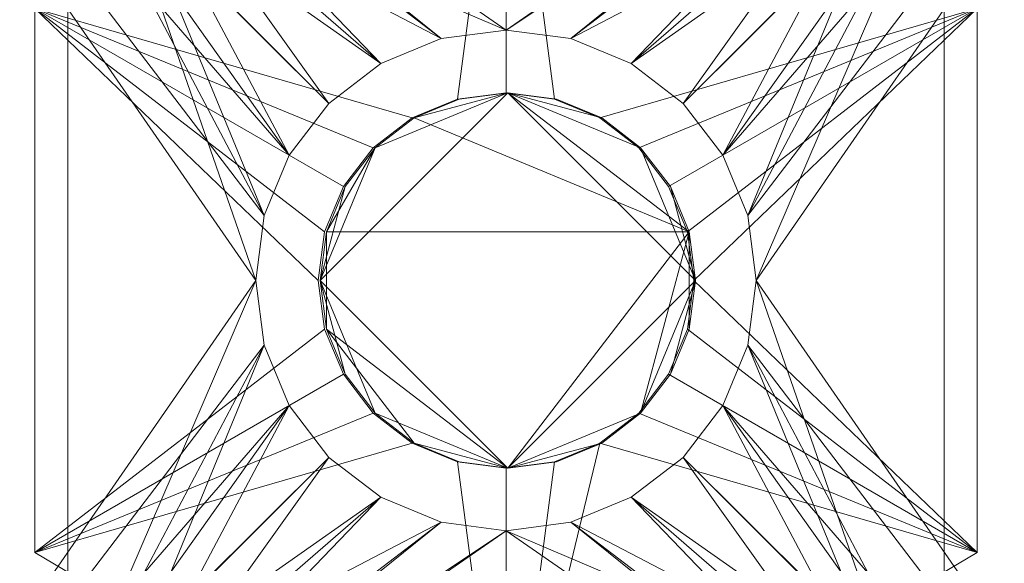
# Model space of a CAD drawing. Header units: inches. Extents: x 361 to 802, y -362 to 528.
# Tile 212 of 256: x 689.056 to 690.039, y 411.323 to 411.866. Entities that reach past the tile are written whole.
import ezdxf

# ---------------------------------------------------------------- set-up
doc = ezdxf.new("R2010")
doc.units = ezdxf.units.IN
doc.header["$MEASUREMENT"] = 0
for name, color, linetype, lineweight in [('S-BEAM', 12, 'Continuous', 9), ('S-COLS', 52, 'Continuous', 9), ('S-FSTN', 2, 'Continuous', 9)]:
    doc.layers.add(name, color=color, linetype=linetype, lineweight=lineweight)

# ---------------------------------------------------------------- blocks, each defined once
blk = doc.blocks.new('Vertical Rod - Rod-1167117-3D - Electrical Coordination')
at = {"layer": 'S-COLS'}
mesh = blk.add_polyface(dxfattribs=at)
corners = [(-0.18937, 0, 40.83358), (-0.00187, -0.1875, 40.83358), (0.18563, 0, 40.83358), (-0.00187, 0.1875, 40.83358)]
mesh.append_faces([[corners[k] for k in face] for face in [(2, 3, 0, 1)]])
mesh = blk.add_polyface(dxfattribs=at)
corners = [(0.18563, 0, 40.83358), (0.18563, 0, 5.80525), (0.17925, 0.04853, 5.80525), (0.16051, 0.09375, 5.80525), (0.13072, 0.13258, 5.80525), (0.09188, 0.16238, 5.80525), (0.04666, 0.18111, 5.80525), (-0.00187, 0.1875, 5.80525), (-0.05039, 0.18111, 5.80525), (-0.09562, 0.16238, 5.80525), (-0.13445, 0.13258, 5.80525), (-0.16425, 0.09375, 5.80525), (-0.18298, 0.04853, 5.80525), (-0.18937, 0, 5.80525), (-0.18937, 0, 40.83358), (-0.00187, 0.1875, 40.83358)]
mesh.append_faces([[corners[k] for k in face] for face in [(14, 12, 13)]], dxfattribs={"vtx0": -1})
mesh.append_faces([[corners[k] for k in face] for face in [(5, 15, 4), (6, 15, 5), (8, 15, 7), (10, 15, 9), (15, 10, 14)]], dxfattribs={"vtx0": -1, "vtx1": -1})
mesh.append_faces([[corners[k] for k in face] for face in [(0, 3, 4), (14, 10, 11), (14, 11, 12), (15, 8, 9)]], dxfattribs={"vtx0": -1, "vtx2": -1})
mesh.append_faces([[corners[k] for k in face] for face in [(15, 0, 4), (2, 3, 0), (6, 7, 15)]], dxfattribs={"vtx1": -1, "vtx2": -1})
mesh.append_faces([[corners[k] for k in face] for face in [(0, 1, 2)]], dxfattribs={"vtx2": -1})
mesh = blk.add_polyface(dxfattribs=at)
corners = [(0.18563, 0, 5.05525), (0.17925, 0.04853, 5.05525), (0.16051, 0.09375, 5.05525), (0.13072, 0.13258, 5.05525), (0.09188, 0.16238, 5.05525), (0.04666, 0.18111, 5.05525), (-0.00187, 0.1875, 5.05525), (-0.05039, 0.18111, 5.05525), (-0.09562, 0.16238, 5.05525), (-0.13445, 0.13258, 5.05525), (-0.16425, 0.09375, 5.05525), (-0.18298, 0.04853, 5.05525), (-0.18937, 0, 5.05525), (-0.18937, 0, 5.80525), (-0.18298, 0.04853, 5.80525), (-0.16425, 0.09375, 5.80525), (-0.13445, 0.13258, 5.80525), (-0.09562, 0.16238, 5.80525), (-0.05039, 0.18111, 5.80525), (-0.00187, 0.1875, 5.80525), (0.04666, 0.18111, 5.80525), (0.09188, 0.16238, 5.80525), (0.13072, 0.13258, 5.80525), (0.16051, 0.09375, 5.80525), (0.17925, 0.04853, 5.80525), (0.18563, 0, 5.80525)]
mesh.append_faces([[corners[k] for k in face] for face in [(0, 1, 24, 25), (13, 14, 11, 12)]], dxfattribs={"vtx1": -1})
mesh.append_faces([[corners[k] for k in face] for face in [(1, 2, 23, 24), (3, 4, 21, 22), (2, 3, 22, 23), (4, 5, 20, 21), (19, 20, 5, 6), (6, 7, 18, 19), (7, 8, 17, 18), (9, 10, 15, 16), (8, 9, 16, 17), (10, 11, 14, 15)]], dxfattribs={"vtx1": -1, "vtx3": -1})
mesh = blk.add_polyface(dxfattribs=at)
corners = [(-0.18937, 0, 5.05525), (-0.18298, 0.04853, 5.05525), (-0.16425, 0.09375, 5.05525), (-0.13445, 0.13258, 5.05525), (-0.09562, 0.16238, 5.05525), (-0.05039, 0.18111, 5.05525), (-0.00187, 0.1875, 5.05525), (0.04666, 0.18111, 5.05525), (0.09188, 0.16238, 5.05525), (0.13072, 0.13258, 5.05525), (0.16051, 0.09375, 5.05525), (0.17925, 0.04853, 5.05525), (0.18563, 0, 5.05525), (0.17925, -0.04853, 5.05525), (0.16051, -0.09375, 5.05525), (0.13072, -0.13258, 5.05525), (0.09188, -0.16238, 5.05525), (0.04666, -0.18111, 5.05525), (-0.00187, -0.1875, 5.05525), (-0.05039, -0.18111, 5.05525), (-0.09562, -0.16238, 5.05525), (-0.13445, -0.13258, 5.05525), (-0.16425, -0.09375, 5.05525), (-0.18298, -0.04853, 5.05525)]
mesh.append_faces([[corners[k] for k in face] for face in [(6, 4, 5), (15, 13, 14), (13, 11, 12)]], dxfattribs={"vtx0": -1})
mesh.append_faces([[corners[k] for k in face] for face in [(23, 6, 11, 13)]], dxfattribs={"vtx0": -1, "vtx1": -1, "vtx2": -1, "vtx3": -1})
mesh.append_faces([[corners[k] for k in face] for face in [(6, 23, 3, 4)]], dxfattribs={"vtx0": -1, "vtx1": -1, "vtx3": -1})
mesh.append_faces([[corners[k] for k in face] for face in [(0, 1, 23)]], dxfattribs={"vtx1": -1})
mesh.append_faces([[corners[k] for k in face] for face in [(15, 16, 23, 13)]], dxfattribs={"vtx1": -1, "vtx2": -1, "vtx3": -1})
mesh.append_faces([[corners[k] for k in face] for face in [(9, 10, 11, 8)]], dxfattribs={"vtx2": -1})
mesh.append_faces([[corners[k] for k in face] for face in [(6, 7, 8, 11), (1, 2, 3, 23), (16, 17, 18, 23), (21, 22, 23, 18)]], dxfattribs={"vtx2": -1, "vtx3": -1})
mesh.append_faces([[corners[k] for k in face] for face in [(18, 19, 20, 21)]], dxfattribs={"vtx3": -1})
mesh = blk.add_polyface(dxfattribs=at)
corners = [(-0.18937, 0, 40.83358), (-0.18937, 0, 5.80525), (-0.18298, -0.04853, 5.80525), (-0.16425, -0.09375, 5.80525), (-0.13445, -0.13258, 5.80525), (-0.09562, -0.16238, 5.80525), (-0.05039, -0.18111, 5.80525), (-0.00187, -0.1875, 5.80525), (0.04666, -0.18111, 5.80525), (0.09188, -0.16238, 5.80525), (0.13072, -0.13258, 5.80525), (0.16051, -0.09375, 5.80525), (0.17925, -0.04853, 5.80525), (0.18563, 0, 5.80525), (0.18563, 0, 40.83358), (-0.00187, -0.1875, 40.83358)]
mesh.append_faces([[corners[k] for k in face] for face in [(14, 12, 13)]], dxfattribs={"vtx0": -1})
mesh.append_faces([[corners[k] for k in face] for face in [(5, 15, 4), (6, 15, 5), (8, 15, 7), (10, 15, 9), (15, 10, 14)]], dxfattribs={"vtx0": -1, "vtx1": -1})
mesh.append_faces([[corners[k] for k in face] for face in [(0, 3, 4), (14, 10, 11), (14, 11, 12), (15, 8, 9)]], dxfattribs={"vtx0": -1, "vtx2": -1})
mesh.append_faces([[corners[k] for k in face] for face in [(15, 0, 4), (2, 3, 0), (6, 7, 15)]], dxfattribs={"vtx1": -1, "vtx2": -1})
mesh.append_faces([[corners[k] for k in face] for face in [(0, 1, 2)]], dxfattribs={"vtx2": -1})
mesh = blk.add_polyface(dxfattribs=at)
corners = [(-0.18937, 0, 5.05525), (-0.18298, -0.04853, 5.05525), (-0.16425, -0.09375, 5.05525), (-0.13445, -0.13258, 5.05525), (-0.09562, -0.16238, 5.05525), (-0.05039, -0.18111, 5.05525), (-0.00187, -0.1875, 5.05525), (0.04666, -0.18111, 5.05525), (0.09188, -0.16238, 5.05525), (0.13072, -0.13258, 5.05525), (0.16051, -0.09375, 5.05525), (0.17925, -0.04853, 5.05525), (0.18563, 0, 5.05525), (0.18563, 0, 5.80525), (0.17925, -0.04853, 5.80525), (0.16051, -0.09375, 5.80525), (0.13072, -0.13258, 5.80525), (0.09188, -0.16238, 5.80525), (0.04666, -0.18111, 5.80525), (-0.00187, -0.1875, 5.80525), (-0.05039, -0.18111, 5.80525), (-0.09562, -0.16238, 5.80525), (-0.13445, -0.13258, 5.80525), (-0.16425, -0.09375, 5.80525), (-0.18298, -0.04853, 5.80525), (-0.18937, 0, 5.80525)]
mesh.append_faces([[corners[k] for k in face] for face in [(0, 1, 24, 25), (13, 14, 11, 12)]], dxfattribs={"vtx1": -1})
mesh.append_faces([[corners[k] for k in face] for face in [(1, 2, 23, 24), (3, 4, 21, 22), (2, 3, 22, 23), (4, 5, 20, 21), (19, 20, 5, 6), (6, 7, 18, 19), (7, 8, 17, 18), (9, 10, 15, 16), (8, 9, 16, 17), (10, 11, 14, 15)]], dxfattribs={"vtx1": -1, "vtx3": -1})
blk = doc.blocks.new('P1060 Series Square Washer - P1064 - Rod Dia 1_2_-1004752-3D - Electrical Coordination')
at = {"layer": 'S-FSTN'}
mesh = blk.add_polyface(dxfattribs=at)
corners = [(0.8125, -0.8125, 1.48047), (-0.8125, -0.8125, 1.48047), (-0.8125, 0.8125, 1.48047), (0.8125, 0.8125, 1.48047), (-0.25, 0, 1.48047), (-0.24148, -0.0647, 1.48047), (-0.21651, -0.125, 1.48047), (-0.17678, -0.17678, 1.48047), (-0.125, -0.21651, 1.48047), (-0.0647, -0.24148, 1.48047), (0, -0.25, 1.48047), (0.0647, -0.24148, 1.48047), (0.125, -0.21651, 1.48047), (0.17678, -0.17678, 1.48047), (0.21651, -0.125, 1.48047), (0.24148, -0.0647, 1.48047), (0.25, 0, 1.48047), (0.24148, 0.0647, 1.48047), (0.21651, 0.125, 1.48047), (0.17678, 0.17678, 1.48047), (0.125, 0.21651, 1.48047), (0.0647, 0.24148, 1.48047), (0, 0.25, 1.48047), (-0.0647, 0.24148, 1.48047), (-0.125, 0.21651, 1.48047), (-0.17678, 0.17678, 1.48047), (-0.21651, 0.125, 1.48047), (-0.24148, 0.0647, 1.48047)]
mesh.append_faces([[corners[k] for k in face] for face in [(8, 1, 7), (24, 2, 23), (19, 3, 18)]], dxfattribs={"vtx0": -1, "vtx1": -1})
mesh.append_faces([[corners[k] for k in face] for face in [(1, 8, 9), (1, 9, 10), (0, 11, 12), (0, 15, 16), (2, 24, 25), (3, 19, 20)]], dxfattribs={"vtx0": -1, "vtx2": -1})
mesh.append_faces([[corners[k] for k in face] for face in [(6, 7, 1), (5, 6, 1), (12, 13, 0), (14, 15, 0), (13, 14, 0), (26, 27, 2), (25, 26, 2), (27, 4, 2), (17, 18, 3), (20, 21, 3), (21, 22, 3)]], dxfattribs={"vtx1": -1, "vtx2": -1})
mesh.append_faces([[corners[k] for k in face] for face in [(4, 5, 1, 2), (10, 11, 0, 1), (22, 23, 2, 3), (16, 17, 3, 0)]], dxfattribs={"vtx1": -1, "vtx3": -1})
mesh = blk.add_polyface(dxfattribs=at)
corners = [(-0.8125, -0.8125, 1.69922), (0.8125, -0.8125, 1.69922), (0.8125, 0.8125, 1.69922), (-0.8125, 0.8125, 1.69922), (0.25, 0, 1.69922), (0.24148, -0.0647, 1.69922), (0.21651, -0.125, 1.69922), (0.17678, -0.17678, 1.69922), (0.125, -0.21651, 1.69922), (0.0647, -0.24148, 1.69922), (0, -0.25, 1.69922), (-0.0647, -0.24148, 1.69922), (-0.125, -0.21651, 1.69922), (-0.17678, -0.17678, 1.69922), (-0.21651, -0.125, 1.69922), (-0.24148, -0.0647, 1.69922), (-0.25, 0, 1.69922), (-0.24148, 0.0647, 1.69922), (-0.21651, 0.125, 1.69922), (-0.17678, 0.17678, 1.69922), (-0.125, 0.21651, 1.69922), (-0.0647, 0.24148, 1.69922), (0, 0.25, 1.69922), (0.0647, 0.24148, 1.69922), (0.125, 0.21651, 1.69922), (0.17678, 0.17678, 1.69922), (0.21651, 0.125, 1.69922), (0.24148, 0.0647, 1.69922)]
mesh.append_faces([[corners[k] for k in face] for face in [(8, 1, 7), (24, 2, 23), (19, 3, 18)]], dxfattribs={"vtx0": -1, "vtx1": -1})
mesh.append_faces([[corners[k] for k in face] for face in [(1, 8, 9), (1, 9, 10), (0, 11, 12), (0, 15, 16), (2, 24, 25), (3, 19, 20)]], dxfattribs={"vtx0": -1, "vtx2": -1})
mesh.append_faces([[corners[k] for k in face] for face in [(6, 7, 1), (5, 6, 1), (12, 13, 0), (14, 15, 0), (13, 14, 0), (26, 27, 2), (25, 26, 2), (27, 4, 2), (17, 18, 3), (20, 21, 3), (21, 22, 3)]], dxfattribs={"vtx1": -1, "vtx2": -1})
mesh.append_faces([[corners[k] for k in face] for face in [(4, 5, 1, 2), (10, 11, 0, 1), (22, 23, 2, 3), (16, 17, 3, 0)]], dxfattribs={"vtx1": -1, "vtx3": -1})
mesh = blk.add_polyface(dxfattribs=at)
corners = [(0.25, 0, 1.48047), (0.25, 0, 1.69922), (0.24148, 0.0647, 1.69922), (0.21651, 0.125, 1.69922), (0.17678, 0.17678, 1.69922), (0.125, 0.21651, 1.69922), (0.0647, 0.24148, 1.69922), (0, 0.25, 1.69922), (-0.0647, 0.24148, 1.69922), (-0.125, 0.21651, 1.69922), (-0.17678, 0.17678, 1.69922), (-0.21651, 0.125, 1.69922), (-0.24148, 0.0647, 1.69922), (-0.25, 0, 1.69922), (-0.25, 0, 1.48047), (-0.24148, 0.0647, 1.48047), (-0.21651, 0.125, 1.48047), (-0.17678, 0.17678, 1.48047), (-0.125, 0.21651, 1.48047), (-0.0647, 0.24148, 1.48047), (0, 0.25, 1.48047), (0.0647, 0.24148, 1.48047), (0.125, 0.21651, 1.48047), (0.17678, 0.17678, 1.48047), (0.21651, 0.125, 1.48047), (0.24148, 0.0647, 1.48047)]
mesh.append_faces([[corners[k] for k in face] for face in [(2, 25, 0, 1), (15, 12, 13, 14)]], dxfattribs={"vtx0": -1})
mesh.append_faces([[corners[k] for k in face] for face in [(3, 24, 25, 2), (5, 22, 23, 4), (4, 23, 24, 3), (6, 21, 22, 5), (21, 6, 7, 20), (8, 19, 20, 7), (9, 18, 19, 8), (11, 16, 17, 10), (10, 17, 18, 9), (12, 15, 16, 11)]], dxfattribs={"vtx0": -1, "vtx2": -1})
mesh = blk.add_polyface(dxfattribs=at)
corners = [(0.25, 0, 1.69922), (0.25, 0, 1.48047), (0.24148, -0.0647, 1.48047), (0.21651, -0.125, 1.48047), (0.17678, -0.17678, 1.48047), (0.125, -0.21651, 1.48047), (0.0647, -0.24148, 1.48047), (0, -0.25, 1.48047), (-0.0647, -0.24148, 1.48047), (-0.125, -0.21651, 1.48047), (-0.17678, -0.17678, 1.48047), (-0.21651, -0.125, 1.48047), (-0.24148, -0.0647, 1.48047), (-0.25, 0, 1.48047), (-0.25, 0, 1.69922), (-0.24148, -0.0647, 1.69922), (-0.21651, -0.125, 1.69922), (-0.17678, -0.17678, 1.69922), (-0.125, -0.21651, 1.69922), (-0.0647, -0.24148, 1.69922), (0, -0.25, 1.69922), (0.0647, -0.24148, 1.69922), (0.125, -0.21651, 1.69922), (0.17678, -0.17678, 1.69922), (0.21651, -0.125, 1.69922), (0.24148, -0.0647, 1.69922)]
mesh.append_faces([[corners[k] for k in face] for face in [(15, 12, 13, 14), (2, 25, 0, 1)]], dxfattribs={"vtx0": -1})
mesh.append_faces([[corners[k] for k in face] for face in [(16, 11, 12, 15), (18, 9, 10, 17), (17, 10, 11, 16), (19, 8, 9, 18), (8, 19, 20, 7), (21, 6, 7, 20), (22, 5, 6, 21), (24, 3, 4, 23), (23, 4, 5, 22), (25, 2, 3, 24)]], dxfattribs={"vtx0": -1, "vtx2": -1})
blk = doc.blocks.new('Hex_Nut - P1064 - Rod Dia 1_2_-1009258-3D - Electrical Coordination')
at = {"layer": 'S-FSTN'}
mesh = blk.add_polyface(dxfattribs=at)
corners = [(-0.55078, 0, 0.33102), (-0.27176, -0.4707, 0.33102), (0.27176, -0.4707, 0.33102), (0.55078, 0, 0.33102), (0.27176, 0.4707, 0.33102), (-0.27176, 0.4707, 0.33102), (0.1875, 0, 0.33102), (0.18111, -0.04853, 0.33102), (0.16238, -0.09375, 0.33102), (0.13258, -0.13258, 0.33102), (0.09375, -0.16238, 0.33102), (0.04853, -0.18111, 0.33102), (0, -0.1875, 0.33102), (-0.04853, -0.18111, 0.33102), (-0.09375, -0.16238, 0.33102), (-0.13258, -0.13258, 0.33102), (-0.16238, -0.09375, 0.33102), (-0.18111, -0.04853, 0.33102), (-0.1875, 0, 0.33102), (-0.18111, 0.04853, 0.33102), (-0.16238, 0.09375, 0.33102), (-0.13258, 0.13258, 0.33102), (-0.09375, 0.16238, 0.33102), (-0.04853, 0.18111, 0.33102), (0, 0.1875, 0.33102), (0.04853, 0.18111, 0.33102), (0.09375, 0.16238, 0.33102), (0.13258, 0.13258, 0.33102), (0.16238, 0.09375, 0.33102), (0.18111, 0.04853, 0.33102)]
mesh.append_faces([[corners[k] for k in face] for face in [(22, 5, 21), (11, 2, 10), (6, 3, 29), (10, 2, 9)]], dxfattribs={"vtx0": -1, "vtx1": -1})
mesh.append_faces([[corners[k] for k in face] for face in [(20, 5, 0, 19), (5, 20, 21), (5, 22, 23), (5, 23, 24, 4), (4, 27, 28), (2, 11, 12), (3, 7, 8, 2)]], dxfattribs={"vtx0": -1, "vtx2": -1})
mesh.append_faces([[corners[k] for k in face] for face in [(18, 19, 0), (17, 18, 0), (24, 25, 4), (26, 27, 4), (25, 26, 4), (14, 15, 1), (13, 14, 1), (15, 16, 1), (6, 7, 3), (8, 9, 2)]], dxfattribs={"vtx1": -1, "vtx2": -1})
mesh.append_faces([[corners[k] for k in face] for face in [(16, 17, 0, 1), (1, 2, 12, 13), (28, 29, 3, 4)]], dxfattribs={"vtx1": -1, "vtx3": -1})
mesh = blk.add_polyface(dxfattribs=at)
corners = [(-0.55078, 0), (-0.27176, 0.4707), (0.27176, 0.4707), (0.55078, 0), (0.27176, -0.4707), (-0.27176, -0.4707), (-0.1875, 0), (-0.18111, -0.04853), (-0.16238, -0.09375), (-0.13258, -0.13258), (-0.09375, -0.16238), (-0.04853, -0.18111), (0, -0.1875), (0.04853, -0.18111), (0.09375, -0.16238), (0.13258, -0.13258), (0.16238, -0.09375), (0.18111, -0.04853), (0.1875, 0), (0.18111, 0.04853), (0.16238, 0.09375), (0.13258, 0.13258), (0.09375, 0.16238), (0.04853, 0.18111), (0, 0.1875), (-0.04853, 0.18111), (-0.09375, 0.16238), (-0.13258, 0.13258), (-0.16238, 0.09375), (-0.18111, 0.04853)]
mesh.append_faces([[corners[k] for k in face] for face in [(16, 4, 15), (15, 4, 14), (23, 2, 22), (26, 1, 25), (21, 2, 20)]], dxfattribs={"vtx0": -1, "vtx1": -1})
mesh.append_faces([[corners[k] for k in face] for face in [(4, 13, 14), (3, 19, 20, 2), (0, 29, 6), (1, 27, 28), (1, 26, 27)]], dxfattribs={"vtx0": -1, "vtx2": -1})
mesh.append_faces([[corners[k] for k in face] for face in [(9, 10, 5), (11, 12, 5), (10, 11, 5), (17, 18, 3), (18, 19, 3), (7, 8, 0), (6, 7, 0), (23, 24, 2), (21, 22, 2)]], dxfattribs={"vtx1": -1, "vtx2": -1})
mesh.append_faces([[corners[k] for k in face] for face in [(12, 13, 4, 5), (8, 9, 5, 0), (16, 17, 3, 4), (28, 29, 0, 1), (24, 25, 1, 2)]], dxfattribs={"vtx1": -1, "vtx3": -1})
mesh = blk.add_polyface(dxfattribs=at)
corners = [(-0.55078, 0, 0.33102), (-0.27176, 0.4707, 0.33102), (-0.27176, 0.4707), (-0.55078, 0)]
mesh.append_faces([[corners[k] for k in face] for face in [(0, 1, 2, 3)]])
mesh = blk.add_polyface(dxfattribs=at)
corners = [(-0.27176, 0.4707, 0.33102), (0.27176, 0.4707, 0.33102), (0.27176, 0.4707), (-0.27176, 0.4707)]
mesh.append_faces([[corners[k] for k in face] for face in [(0, 1, 2, 3)]])
mesh = blk.add_polyface(dxfattribs=at)
corners = [(0.1875, 0), (0.1875, 0, 0.33102), (0.18111, 0.04853, 0.33102), (0.16238, 0.09375, 0.33102), (0.13258, 0.13258, 0.33102), (0.09375, 0.16238, 0.33102), (0.04853, 0.18111, 0.33102), (0, 0.1875, 0.33102), (-0.04853, 0.18111, 0.33102), (-0.09375, 0.16238, 0.33102), (-0.13258, 0.13258, 0.33102), (-0.16238, 0.09375, 0.33102), (-0.18111, 0.04853, 0.33102), (-0.1875, 0, 0.33102), (-0.1875, 0), (-0.18111, 0.04853), (-0.16238, 0.09375), (-0.13258, 0.13258), (-0.09375, 0.16238), (-0.04853, 0.18111), (0, 0.1875), (0.04853, 0.18111), (0.09375, 0.16238), (0.13258, 0.13258), (0.16238, 0.09375), (0.18111, 0.04853)]
mesh.append_faces([[corners[k] for k in face] for face in [(2, 25, 0, 1), (15, 12, 13, 14)]], dxfattribs={"vtx0": -1})
mesh.append_faces([[corners[k] for k in face] for face in [(3, 24, 25, 2), (5, 22, 23, 4), (4, 23, 24, 3), (6, 21, 22, 5), (21, 6, 7, 20), (8, 19, 20, 7), (9, 18, 19, 8), (11, 16, 17, 10), (10, 17, 18, 9), (12, 15, 16, 11)]], dxfattribs={"vtx0": -1, "vtx2": -1})
mesh = blk.add_polyface(dxfattribs=at)
corners = [(-0.27176, -0.4707, 0.33102), (-0.55078, 0, 0.33102), (-0.55078, 0), (-0.27176, -0.4707)]
mesh.append_faces([[corners[k] for k in face] for face in [(0, 1, 2, 3)]])
mesh = blk.add_polyface(dxfattribs=at)
corners = [(0.1875, 0, 0.33102), (0.1875, 0), (0.18111, -0.04853), (0.16238, -0.09375), (0.13258, -0.13258), (0.09375, -0.16238), (0.04853, -0.18111), (0, -0.1875), (-0.04853, -0.18111), (-0.09375, -0.16238), (-0.13258, -0.13258), (-0.16238, -0.09375), (-0.18111, -0.04853), (-0.1875, 0), (-0.1875, 0, 0.33102), (-0.18111, -0.04853, 0.33102), (-0.16238, -0.09375, 0.33102), (-0.13258, -0.13258, 0.33102), (-0.09375, -0.16238, 0.33102), (-0.04853, -0.18111, 0.33102), (0, -0.1875, 0.33102), (0.04853, -0.18111, 0.33102), (0.09375, -0.16238, 0.33102), (0.13258, -0.13258, 0.33102), (0.16238, -0.09375, 0.33102), (0.18111, -0.04853, 0.33102)]
mesh.append_faces([[corners[k] for k in face] for face in [(15, 12, 13, 14), (2, 25, 0, 1)]], dxfattribs={"vtx0": -1})
mesh.append_faces([[corners[k] for k in face] for face in [(16, 11, 12, 15), (18, 9, 10, 17), (17, 10, 11, 16), (19, 8, 9, 18), (8, 19, 20, 7), (21, 6, 7, 20), (22, 5, 6, 21), (24, 3, 4, 23), (23, 4, 5, 22), (25, 2, 3, 24)]], dxfattribs={"vtx0": -1, "vtx2": -1})
mesh = blk.add_polyface(dxfattribs=at)
corners = [(0.27176, -0.4707, 0.33102), (-0.27176, -0.4707, 0.33102), (-0.27176, -0.4707), (0.27176, -0.4707)]
mesh.append_faces([[corners[k] for k in face] for face in [(0, 1, 2, 3)]])
blk = doc.blocks.new('Channel Nut - P3010 - 1_2_-1009259-3D - Electrical Coordination')
at = {"layer": 'S-BEAM'}
mesh = blk.add_polyface(dxfattribs=at)
corners = [(-0.4375, 0.54171, 0.25), (0.4375, 0.54171, 0.25), (0.30433, 0.62491, 0.25), (0.15604, 0.67655, 0.25), (0, 0.69405, 0.25), (-0.15604, 0.67655, 0.25), (-0.30433, 0.62491, 0.25), (-0.4375, -0.54171, 0.25), (-0.30433, -0.62491, 0.25), (-0.15604, -0.67655, 0.25), (0, -0.69405, 0.25), (0.15604, -0.67655, 0.25), (0.30433, -0.62491, 0.25), (0.4375, -0.54171, 0.25)]
mesh.append_faces([[corners[k] for k in face] for face in [(3, 5, 6, 0), (12, 7, 8, 9)]], dxfattribs={"vtx0": -1, "vtx3": -1})
mesh.append_faces([[corners[k] for k in face] for face in [(4, 5, 3), (11, 12, 9, 10), (13, 7, 12)]], dxfattribs={"vtx1": -1})
mesh.append_faces([[corners[k] for k in face] for face in [(1, 2, 3, 0)]], dxfattribs={"vtx2": -1})
mesh = blk.add_polyface(dxfattribs=at)
corners = [(-0.4375, 0.54171), (-0.30433, 0.62491), (-0.15604, 0.67655), (0, 0.69405), (0.15604, 0.67655), (0.30433, 0.62491), (0.4375, 0.54171), (-0.4375, -0.54171), (0.4375, -0.54171), (0.30433, -0.62491), (0.15604, -0.67655), (0, -0.69405), (-0.15604, -0.67655), (-0.30433, -0.62491)]
mesh.append_faces([[corners[k] for k in face] for face in [(4, 1, 2, 3), (12, 10, 11)]], dxfattribs={"vtx0": -1})
mesh.append_faces([[corners[k] for k in face] for face in [(1, 4, 0)]], dxfattribs={"vtx0": -1, "vtx1": -1})
mesh.append_faces([[corners[k] for k in face] for face in [(9, 10, 12, 13)]], dxfattribs={"vtx1": -1, "vtx3": -1})
mesh.append_faces([[corners[k] for k in face] for face in [(7, 8, 9, 13)]], dxfattribs={"vtx2": -1})
mesh.append_faces([[corners[k] for k in face] for face in [(4, 5, 6, 0)]], dxfattribs={"vtx3": -1})
mesh = blk.add_polyface(dxfattribs=at)
corners = [(-0.4375, -0.54171), (-0.4375, -0.54171, 0.25), (-0.4375, -0.54018, 0.23738), (-0.4375, -0.53567, 0.2255), (-0.4375, -0.52845, 0.21503), (-0.4375, -0.51893, 0.20661), (-0.4375, -0.50767, 0.2007), (-0.4375, -0.49533, 0.19766), (-0.4375, -0.48262, 0.19766), (-0.4375, -0.47027, 0.2007), (-0.4375, -0.45902, 0.20661), (-0.4375, -0.4495, 0.21503), (-0.4375, -0.44228, 0.2255), (-0.4375, -0.43777, 0.23738), (-0.4375, -0.43624, 0.25), (-0.4375, 0.43624, 0.25), (-0.4375, 0.43777, 0.23738), (-0.4375, 0.44228, 0.2255), (-0.4375, 0.4495, 0.21503), (-0.4375, 0.45902, 0.20661), (-0.4375, 0.47027, 0.2007), (-0.4375, 0.48262, 0.19766), (-0.4375, 0.49533, 0.19766), (-0.4375, 0.50767, 0.2007), (-0.4375, 0.51893, 0.20661), (-0.4375, 0.52845, 0.21503), (-0.4375, 0.53567, 0.2255), (-0.4375, 0.54018, 0.23738), (-0.4375, 0.54171, 0.25), (-0.4375, 0.54171)]
mesh.append_faces([[corners[k] for k in face] for face in [(23, 29, 22), (21, 29, 20), (7, 0, 6), (3, 0, 2)]], dxfattribs={"vtx0": -1, "vtx1": -1})
mesh.append_faces([[corners[k] for k in face] for face in [(29, 23, 24), (29, 24, 25), (12, 16, 17, 11), (0, 7, 8), (0, 4, 5)]], dxfattribs={"vtx0": -1, "vtx2": -1})
mesh.append_faces([[corners[k] for k in face] for face in [(11, 17, 18, 0)]], dxfattribs={"vtx0": -1, "vtx2": -1, "vtx3": -1})
mesh.append_faces([[corners[k] for k in face] for face in [(1, 2, 0)]], dxfattribs={"vtx1": -1})
mesh.append_faces([[corners[k] for k in face] for face in [(21, 22, 29), (19, 20, 29), (25, 26, 29), (26, 27, 29), (9, 10, 0), (8, 9, 0), (5, 6, 0), (10, 11, 0), (12, 13, 16), (3, 4, 0)]], dxfattribs={"vtx1": -1, "vtx2": -1})
mesh.append_faces([[corners[k] for k in face] for face in [(18, 19, 29, 0)]], dxfattribs={"vtx1": -1, "vtx3": -1})
mesh.append_faces([[corners[k] for k in face] for face in [(27, 28, 29), (14, 15, 16, 13)]], dxfattribs={"vtx2": -1})
mesh = blk.add_polyface(dxfattribs=at)
corners = [(0.4375, 0.54171), (0.4375, -0.54171), (-0.4375, -0.54171), (-0.4375, 0.54171), (0, 0.25), (-0.0647, 0.24148), (-0.125, 0.21651), (-0.17678, 0.17678), (-0.21651, 0.125), (-0.24148, 0.0647), (-0.25, 0), (-0.24148, -0.0647), (-0.21651, -0.125), (-0.17678, -0.17678), (-0.125, -0.21651), (-0.0647, -0.24148), (0, -0.25), (0.0647, -0.24148), (0.125, -0.21651), (0.17678, -0.17678), (0.21651, -0.125), (0.24148, -0.0647), (0.25, 0), (0.24148, 0.0647), (0.21651, 0.125), (0.17678, 0.17678), (0.125, 0.21651), (0.0647, 0.24148)]
mesh.append_faces([[corners[k] for k in face] for face in [(20, 1, 19), (12, 2, 11), (7, 3, 6)]], dxfattribs={"vtx0": -1, "vtx1": -1})
mesh.append_faces([[corners[k] for k in face] for face in [(1, 20, 21), (1, 21, 22), (0, 23, 24), (0, 27, 4), (2, 12, 13), (3, 7, 8)]], dxfattribs={"vtx0": -1, "vtx2": -1})
mesh.append_faces([[corners[k] for k in face] for face in [(18, 19, 1), (17, 18, 1), (24, 25, 0), (26, 27, 0), (25, 26, 0), (14, 15, 2), (13, 14, 2), (15, 16, 2), (5, 6, 3), (8, 9, 3), (9, 10, 3)]], dxfattribs={"vtx1": -1, "vtx2": -1})
mesh.append_faces([[corners[k] for k in face] for face in [(16, 17, 1, 2), (22, 23, 0, 1), (10, 11, 2, 3), (4, 5, 3, 0)]], dxfattribs={"vtx1": -1, "vtx3": -1})
mesh = blk.add_polyface(dxfattribs=at)
corners = [(0.4375, -0.54171), (0.4375, 0.54171), (0.4375, 0.54171, 0.25), (0.4375, 0.54018, 0.23738), (0.4375, 0.53567, 0.2255), (0.4375, 0.52845, 0.21503), (0.4375, 0.51893, 0.20661), (0.4375, 0.50767, 0.2007), (0.4375, 0.49533, 0.19766), (0.4375, 0.48262, 0.19766), (0.4375, 0.47027, 0.2007), (0.4375, 0.45902, 0.20661), (0.4375, 0.4495, 0.21503), (0.4375, 0.44228, 0.2255), (0.4375, 0.43777, 0.23738), (0.4375, 0.43624, 0.25), (0.4375, -0.43624, 0.25), (0.4375, -0.43777, 0.23738), (0.4375, -0.44228, 0.2255), (0.4375, -0.4495, 0.21503), (0.4375, -0.45902, 0.20661), (0.4375, -0.47027, 0.2007), (0.4375, -0.48262, 0.19766), (0.4375, -0.49533, 0.19766), (0.4375, -0.50767, 0.2007), (0.4375, -0.51893, 0.20661), (0.4375, -0.52845, 0.21503), (0.4375, -0.53567, 0.2255), (0.4375, -0.54018, 0.23738), (0.4375, -0.54171, 0.25)]
mesh.append_faces([[corners[k] for k in face] for face in [(24, 0, 23), (22, 0, 21), (8, 1, 7), (4, 1, 3)]], dxfattribs={"vtx0": -1, "vtx1": -1})
mesh.append_faces([[corners[k] for k in face] for face in [(0, 24, 25), (0, 25, 26), (13, 17, 18, 12), (1, 8, 9), (1, 5, 6)]], dxfattribs={"vtx0": -1, "vtx2": -1})
mesh.append_faces([[corners[k] for k in face] for face in [(12, 18, 19, 1)]], dxfattribs={"vtx0": -1, "vtx2": -1, "vtx3": -1})
mesh.append_faces([[corners[k] for k in face] for face in [(2, 3, 1)]], dxfattribs={"vtx1": -1})
mesh.append_faces([[corners[k] for k in face] for face in [(22, 23, 0), (20, 21, 0), (26, 27, 0), (27, 28, 0), (10, 11, 1), (9, 10, 1), (6, 7, 1), (11, 12, 1), (13, 14, 17), (4, 5, 1)]], dxfattribs={"vtx1": -1, "vtx2": -1})
mesh.append_faces([[corners[k] for k in face] for face in [(19, 20, 0, 1)]], dxfattribs={"vtx1": -1, "vtx3": -1})
mesh.append_faces([[corners[k] for k in face] for face in [(28, 29, 0), (15, 16, 17, 14)]], dxfattribs={"vtx2": -1})
mesh = blk.add_polyface(dxfattribs=at)
corners = [(0.4375, -0.43624, 0.25), (0.4375, 0.43624, 0.25), (-0.4375, 0.43624, 0.25), (-0.4375, -0.43624, 0.25), (0, -0.25, 0.25), (-0.0647, -0.24148, 0.25), (-0.125, -0.21651, 0.25), (-0.17678, -0.17678, 0.25), (-0.21651, -0.125, 0.25), (-0.24148, -0.0647, 0.25), (-0.25, 0, 0.25), (-0.24148, 0.0647, 0.25), (-0.21651, 0.125, 0.25), (-0.17678, 0.17678, 0.25), (-0.125, 0.21651, 0.25), (-0.0647, 0.24148, 0.25), (0, 0.25, 0.25), (0.0647, 0.24148, 0.25), (0.125, 0.21651, 0.25), (0.17678, 0.17678, 0.25), (0.21651, 0.125, 0.25), (0.24148, 0.0647, 0.25), (0.25, 0, 0.25), (0.24148, -0.0647, 0.25), (0.21651, -0.125, 0.25), (0.17678, -0.17678, 0.25), (0.125, -0.21651, 0.25), (0.0647, -0.24148, 0.25)]
mesh.append_faces([[corners[k] for k in face] for face in [(20, 1, 19), (12, 2, 11), (7, 3, 6)]], dxfattribs={"vtx0": -1, "vtx1": -1})
mesh.append_faces([[corners[k] for k in face] for face in [(1, 20, 21), (1, 21, 22), (0, 23, 24), (0, 27, 4), (2, 12, 13), (3, 7, 8)]], dxfattribs={"vtx0": -1, "vtx2": -1})
mesh.append_faces([[corners[k] for k in face] for face in [(18, 19, 1), (17, 18, 1), (24, 25, 0), (26, 27, 0), (25, 26, 0), (14, 15, 2), (13, 14, 2), (15, 16, 2), (5, 6, 3), (8, 9, 3), (9, 10, 3)]], dxfattribs={"vtx1": -1, "vtx2": -1})
mesh.append_faces([[corners[k] for k in face] for face in [(16, 17, 1, 2), (22, 23, 0, 1), (10, 11, 2, 3), (4, 5, 3, 0)]], dxfattribs={"vtx1": -1, "vtx3": -1})
mesh = blk.add_polyface(dxfattribs=at)
corners = [(0, 0.25), (0, 0.25, 0.25), (-0.0647, 0.24148, 0.25), (-0.125, 0.21651, 0.25), (-0.17678, 0.17678, 0.25), (-0.21651, 0.125, 0.25), (-0.24148, 0.0647, 0.25), (-0.25, 0, 0.25), (-0.24148, -0.0647, 0.25), (-0.21651, -0.125, 0.25), (-0.17678, -0.17678, 0.25), (-0.125, -0.21651, 0.25), (-0.0647, -0.24148, 0.25), (0, -0.25, 0.25), (0, -0.25), (-0.0647, -0.24148), (-0.125, -0.21651), (-0.17678, -0.17678), (-0.21651, -0.125), (-0.24148, -0.0647), (-0.25, 0), (-0.24148, 0.0647), (-0.21651, 0.125), (-0.17678, 0.17678), (-0.125, 0.21651), (-0.0647, 0.24148)]
mesh.append_faces([[corners[k] for k in face] for face in [(2, 25, 0, 1)]], dxfattribs={"vtx0": -1})
mesh.append_faces([[corners[k] for k in face] for face in [(3, 24, 25, 2), (6, 21, 22, 5), (5, 22, 23, 4), (4, 23, 24, 3), (21, 6, 7, 20), (10, 17, 18, 9), (9, 18, 19, 8), (12, 15, 16, 11), (11, 16, 17, 10), (8, 19, 20, 7)]], dxfattribs={"vtx0": -1, "vtx2": -1})
mesh.append_faces([[corners[k] for k in face] for face in [(13, 14, 15, 12)]], dxfattribs={"vtx2": -1})
mesh = blk.add_polyface(dxfattribs=at)
corners = [(0, 0.25, 0.25), (0, 0.25), (0.0647, 0.24148), (0.125, 0.21651), (0.17678, 0.17678), (0.21651, 0.125), (0.24148, 0.0647), (0.25, 0), (0.24148, -0.0647), (0.21651, -0.125), (0.17678, -0.17678), (0.125, -0.21651), (0.0647, -0.24148), (0, -0.25), (0, -0.25, 0.25), (0.0647, -0.24148, 0.25), (0.125, -0.21651, 0.25), (0.17678, -0.17678, 0.25), (0.21651, -0.125, 0.25), (0.24148, -0.0647, 0.25), (0.25, 0, 0.25), (0.24148, 0.0647, 0.25), (0.21651, 0.125, 0.25), (0.17678, 0.17678, 0.25), (0.125, 0.21651, 0.25), (0.0647, 0.24148, 0.25)]
mesh.append_faces([[corners[k] for k in face] for face in [(15, 12, 13, 14)]], dxfattribs={"vtx0": -1})
mesh.append_faces([[corners[k] for k in face] for face in [(16, 11, 12, 15), (19, 8, 9, 18), (18, 9, 10, 17), (17, 10, 11, 16), (8, 19, 20, 7), (23, 4, 5, 22), (22, 5, 6, 21), (25, 2, 3, 24), (24, 3, 4, 23), (21, 6, 7, 20)]], dxfattribs={"vtx0": -1, "vtx2": -1})
mesh.append_faces([[corners[k] for k in face] for face in [(0, 1, 2, 25)]], dxfattribs={"vtx2": -1})
blk = doc.blocks.new('Channel - Beam Loading - P1000-1009256-3D - Electrical Coordination')
at = {"layer": 'S-BEAM'}
mesh = blk.add_polyface(dxfattribs=at)
corners = [(-0.67626, 16), (0.67615, 16), (0.67615, 0), (-0.67626, 0)]
mesh.append_faces([[corners[k] for k in face] for face in [(0, 1, 2, 3)]])
mesh = blk.add_polyface(dxfattribs=at)
corners = [(0.67625, 16, 0.10542), (-0.67625, 16, 0.10542), (-0.67625, 0, 0.10542), (0.67625, 0, 0.10542)]
mesh.append_faces([[corners[k] for k in face] for face in [(0, 1, 2, 3)]])

msp = doc.modelspace()

# ---------------------------------------------------------------- block references
at = {"layer": 'S-BEAM'}
for name, p, rotation in [('Channel - Beam Loading - P1000-1009256-3D - Electrical Coordination', (704.54177, 411.60558, 181), 89.99999999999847), ('Channel Nut - P3010 - 1_2_-1009259-3D - Electrical Coordination', (689.54177, 411.60558, 182.15779), 180)]:
    msp.add_blockref(name, p, dxfattribs=dict(at, rotation=rotation))
at = {"layer": 'S-COLS', "rotation": 180}
msp.add_blockref('Vertical Rod - Rod-1167117-3D - Electrical Coordination', (689.54177, 411.60558, 176.82026), dxfattribs=at)
at = {"layer": 'S-FSTN', "rotation": 89.99999999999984}
for name, p in [('P1060 Series Square Washer - P1064 - Rod Dia 1_2_-1004752-3D - Electrical Coordination', (689.54177, 411.60558, 181.14453)), ('Hex_Nut - P1064 - Rod Dia 1_2_-1009258-3D - Electrical Coordination', (689.54177, 411.60558, 182.84375))]:
    msp.add_blockref(name, p, dxfattribs=at)

doc.saveas('drawing.dxf')
